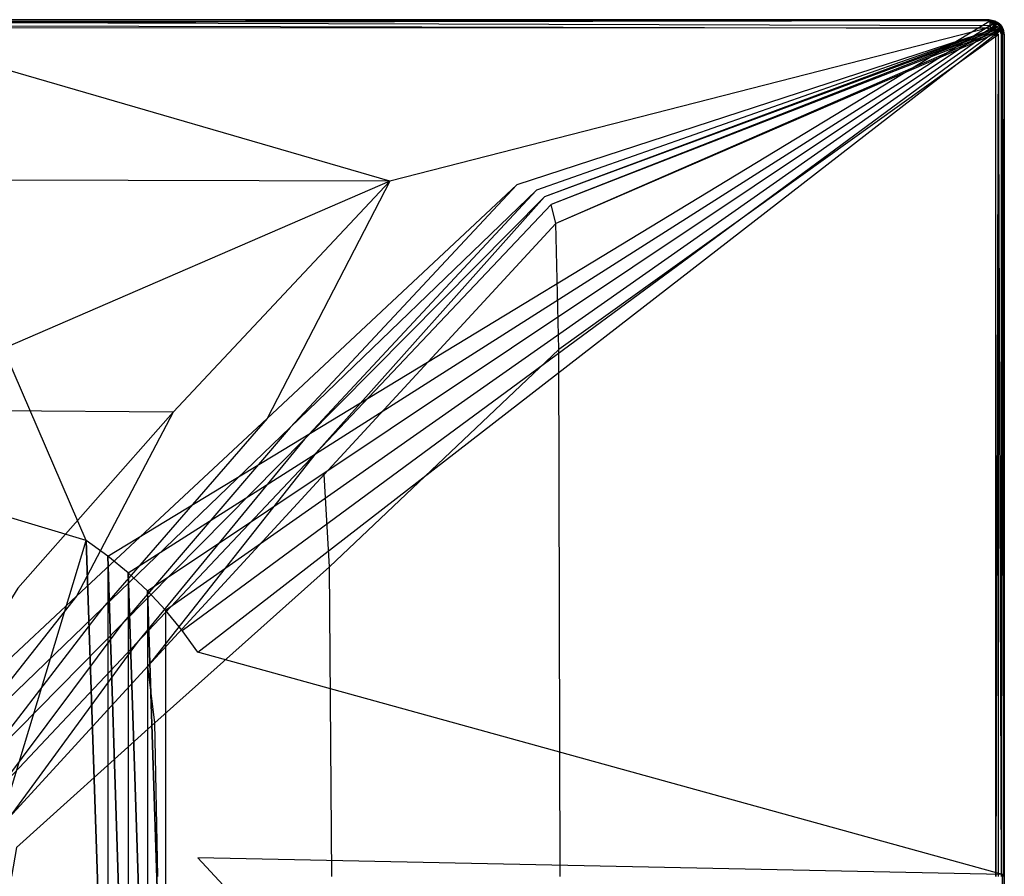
# Model space of a CAD drawing. Extents: x 0 to 1.2, y -0.9 to 0.
# Tile 18 of 18: x 0.68 to 1.2, y -0.45 to 0. Entities that reach past the tile are written whole.
import ezdxf

# ---------------------------------------------------------------- set-up
doc = ezdxf.new("R2010")
doc.units = 0
doc.layers.add('L1_WANNE_0_N_6230N4____REPLACEM', color=7, linetype='CONTINUOUS')

msp = doc.modelspace()

# ---------------------------------------------------------------- linework, layer by layer
at = {"layer": 'L1_WANNE_0_N_6230N4____REPLACEM', "color": 8}
for points, invisible_edges in [([(0.600002, 0, 0.033528), (1.192017, 0, 0.000897), (0.600002, 0, 0.000897), (0.600002, 0, 0.033528)], 13), ([(1.192017, 0, 0.000897), (0.600002, 0, 0.033528), (1.192017, 0, 0.033422), (1.192017, 0, 0.000897)], 14), ([(0.600002, 0, 0.000897), (1.192017, 0), (0.600002, 0), (0.600002, 0, 0.000897)], 13), ([(1.192017, 0), (0.600002, 0, 0.000897), (1.192017, 0, 0.000897), (1.192017, 0)], 14), ([(1.192317, -0.0005, 0.037135), (1.192017, 0, 0.035013), (0.600002, 0, 0.035119), (1.192317, -0.0005, 0.037135)], 14), ([(1.192317, -0.0005, 0.037135), (0.600002, 0, 0.035119), (0.600002, -0.0005, 0.037135), (1.192317, -0.0005, 0.037135)], 14), ([(0.600002, 0, 0.033528), (1.192017, 0, 0.035013), (1.192017, 0, 0.033422), (0.600002, 0, 0.033528)], 13), ([(1.192017, 0, 0.035013), (0.600002, 0, 0.033528), (0.600002, 0, 0.035119), (1.192017, 0, 0.035013)], 14), ([(1.192017, 0), (0.600002, -0.000901), (0.600002, 0), (1.192017, 0)], 13), ([(0.600002, -0.000901), (1.192017, 0), (1.19192, -0.000901), (0.600002, -0.000901)], 14), ([(1.192017, 0), (1.194895, -0.001553), (1.19192, -0.000901), (1.192017, 0)], 13), ([(1.192017, 0, 0.000897), (1.195211, -0.0007, 0.033422), (1.195211, -0.0007, 0.000897), (1.192017, 0, 0.000897)], 13), ([(1.195211, -0.0007, 0.033422), (1.192017, 0, 0.000897), (1.192017, 0, 0.033422), (1.195211, -0.0007, 0.033422)], 14), ([(1.195111, -0.0012, 0.037347), (1.195211, -0.0007, 0.035013), (1.192017, 0, 0.035013), (1.195111, -0.0012, 0.037347)], 14), ([(1.195111, -0.0012, 0.037347), (1.192017, 0, 0.035013), (1.192317, -0.0005, 0.037135), (1.195111, -0.0012, 0.037347)], 14), ([(1.192017, 0), (1.195211, -0.0007, 0.000897), (1.195211, -0.0007), (1.192017, 0)], 13), ([(1.195211, -0.0007, 0.000897), (1.192017, 0), (1.192017, 0, 0.000897), (1.195211, -0.0007, 0.000897)], 14), ([(1.192017, 0, 0.033422), (1.195211, -0.0007, 0.035013), (1.195211, -0.0007, 0.033422), (1.192017, 0, 0.033422)], 13), ([(1.195211, -0.0007, 0.035013), (1.192017, 0, 0.033422), (1.192017, 0, 0.035013), (1.195211, -0.0007, 0.035013)], 14), ([(1.194895, -0.001553), (1.192017, 0), (1.195211, -0.0007), (1.194895, -0.001553)], 14), ([(0.600002, -0.000901), (0.717841, -0.273679), (0.6, -0.237934), (0.600002, -0.000901)], 13), ([(0.877248, -0.084897, 0.036383), (0.600002, -0.004329, 0.039861), (0.6, -0.084066, 0.036381), (0.877248, -0.084897, 0.036383)], 14), ([(0.600002, -0.0015, 0.038727), (1.192317, -0.0005, 0.037135), (0.600002, -0.0005, 0.037135), (0.600002, -0.0015, 0.038727)], 14), ([(1.192516, -0.0016, 0.038833), (1.192317, -0.0005, 0.037135), (0.600002, -0.0015, 0.038727), (1.192516, -0.0016, 0.038833)], 14), ([(0.717841, -0.273679), (0.600002, -0.000901), (1.19192, -0.000901), (0.717841, -0.273679)], 14), ([(1.192616, -0.0033, 0.039894), (0.600002, -0.0015, 0.038727), (0.600002, -0.0031, 0.039894), (1.192616, -0.0033, 0.039894)], 14), ([(1.192616, -0.0033, 0.039894), (1.192516, -0.0016, 0.038833), (0.600002, -0.0015, 0.038727), (1.192616, -0.0033, 0.039894)], 14), ([(1.191207, -0.004538, 0.039861), (0.600002, -0.0031, 0.039894), (0.600002, -0.004329, 0.039861), (1.191207, -0.004538, 0.039861)], 13), ([(0.600002, -0.0031, 0.039894), (1.191207, -0.004538, 0.039861), (1.192616, -0.0033, 0.039894), (0.600002, -0.0031, 0.039894)], 14), ([(1.191207, -0.004538, 0.039861), (0.600002, -0.004329, 0.039861), (0.877248, -0.084897, 0.036383), (1.191207, -0.004538, 0.039861)], 14), ([(1.19192, -0.000901), (0.729122, -0.281764), (0.717841, -0.273679), (1.19192, -0.000901)], 13), ([(0.729122, -0.281764), (1.19192, -0.000901), (1.194895, -0.001553), (0.729122, -0.281764)], 14), ([(1.194895, -0.001553), (0.739851, -0.290568), (0.729122, -0.281764), (1.194895, -0.001553)], 13), ([(0.739851, -0.290568), (1.194895, -0.001553), (1.196001, -0.00215), (0.739851, -0.290568)], 14), ([(1.196001, -0.00215), (0.74998, -0.300056), (0.739851, -0.290568), (1.196001, -0.00215)], 13), ([(0.74998, -0.300056), (1.196001, -0.00215), (1.197066, -0.003039), (0.74998, -0.300056)], 14), ([(1.197066, -0.003039), (0.759468, -0.310186), (0.74998, -0.300056), (1.197066, -0.003039)], 13), ([(0.759468, -0.310186), (1.197066, -0.003039), (1.197954, -0.004106), (0.759468, -0.310186)], 14), ([(1.197954, -0.004106), (0.768272, -0.320914), (0.759468, -0.310186), (1.197954, -0.004106)], 13), ([(0.768272, -0.320914), (1.197954, -0.004106), (1.198545, -0.005206), (0.768272, -0.320914)], 14), ([(1.191207, -0.004538, 0.039861), (0.877248, -0.084897, 0.036383), (0.943894, -0.086819, 0.036419), (1.191207, -0.004538, 0.039861)], 14), ([(1.192552, -0.005151, 0.039966), (1.191207, -0.004538, 0.039861), (0.943894, -0.086819, 0.036419), (1.192552, -0.005151, 0.039966)], 14), ([(1.193293, -0.005572, 0.039966), (1.192552, -0.005151, 0.039966), (0.943894, -0.086819, 0.036419), (1.193293, -0.005572, 0.039966)], 14), ([(1.192552, -0.005151, 0.039966), (1.192616, -0.0033, 0.039894), (1.191207, -0.004538, 0.039861), (1.192552, -0.005151, 0.039966)], 13), ([(1.192516, -0.0016, 0.038833), (1.195111, -0.0012, 0.037347), (1.192317, -0.0005, 0.037135), (1.192516, -0.0016, 0.038833)], 14), ([(1.194612, -0.0024, 0.039045), (1.195111, -0.0012, 0.037347), (1.192516, -0.0016, 0.038833), (1.194612, -0.0024, 0.039045)], 14), ([(1.194612, -0.0024, 0.039045), (1.192516, -0.0016, 0.038833), (1.192616, -0.0033, 0.039894), (1.194612, -0.0024, 0.039045)], 14), ([(1.192616, -0.0033, 0.039894), (1.192552, -0.005151, 0.039966), (1.193914, -0.0039, 0.04), (1.192616, -0.0033, 0.039894)], 14), ([(1.193293, -0.005572, 0.039966), (1.193914, -0.0039, 0.04), (1.192552, -0.005151, 0.039966), (1.193293, -0.005572, 0.039966)], 13), ([(1.194612, -0.0024, 0.039045), (1.192616, -0.0033, 0.039894), (1.193914, -0.0039, 0.04), (1.194612, -0.0024, 0.039045)], 14), ([(1.193914, -0.0039, 0.04), (1.193293, -0.005572, 0.039966), (1.194612, -0.0043, 0.04), (1.193914, -0.0039, 0.04)], 14), ([(1.193925, -0.006101, 0.039966), (1.194612, -0.0043, 0.04), (1.193293, -0.005572, 0.039966), (1.193925, -0.006101, 0.039966)], 13), ([(1.194612, -0.0024, 0.039045), (1.193914, -0.0039, 0.04), (1.194612, -0.0043, 0.04), (1.194612, -0.0024, 0.039045)], 14), ([(1.194612, -0.0043, 0.04), (1.193925, -0.006101, 0.039966), (1.195211, -0.0048, 0.04), (1.194612, -0.0043, 0.04)], 14), ([(1.194551, -0.006733, 0.039966), (1.195211, -0.0048, 0.04), (1.193925, -0.006101, 0.039966), (1.194551, -0.006733, 0.039966)], 13), ([(1.195211, -0.0048, 0.04), (1.194551, -0.006733, 0.039966), (1.19581, -0.005401, 0.04), (1.195211, -0.0048, 0.04)], 14), ([(1.194612, -0.0024, 0.039045), (1.196209, -0.0019, 0.037454), (1.195111, -0.0012, 0.037347), (1.194612, -0.0024, 0.039045)], 13), ([(1.196209, -0.0019, 0.037454), (1.194612, -0.0024, 0.039045), (1.195511, -0.003, 0.039151), (1.196209, -0.0019, 0.037454)], 14), ([(1.195511, -0.003, 0.039151), (1.194612, -0.0024, 0.039045), (1.194612, -0.0043, 0.04), (1.195511, -0.003, 0.039151)], 14), ([(1.195211, -0.0048, 0.04), (1.195511, -0.003, 0.039151), (1.194612, -0.0043, 0.04), (1.195211, -0.0048, 0.04)], 13), ([(1.195211, -0.0007), (1.196001, -0.00215), (1.194895, -0.001553), (1.195211, -0.0007)], 13), ([(1.196209, -0.0019, 0.037454), (1.195211, -0.0007, 0.035013), (1.195111, -0.0012, 0.037347), (1.196209, -0.0019, 0.037454)], 14), ([(1.195211, -0.0007, 0.033422), (1.196509, -0.0014, 0.035013), (1.196509, -0.0014, 0.033422), (1.195211, -0.0007, 0.033422)], 13), ([(1.196509, -0.0014, 0.035013), (1.195211, -0.0007, 0.033422), (1.195211, -0.0007, 0.035013), (1.196509, -0.0014, 0.035013)], 14), ([(1.196209, -0.0019, 0.037454), (1.196509, -0.0014, 0.035013), (1.195211, -0.0007, 0.035013), (1.196209, -0.0019, 0.037454)], 14), ([(1.195211, -0.0007, 0.000897), (1.196509, -0.0014, 0.033422), (1.196509, -0.0014, 0.000897), (1.195211, -0.0007, 0.000897)], 13), ([(1.196509, -0.0014, 0.033422), (1.195211, -0.0007, 0.000897), (1.195211, -0.0007, 0.033422), (1.196509, -0.0014, 0.033422)], 14), ([(1.195211, -0.0007), (1.196509, -0.0014, 0.000897), (1.196509, -0.0014), (1.195211, -0.0007)], 13), ([(1.196509, -0.0014, 0.000897), (1.195211, -0.0007), (1.195211, -0.0007, 0.000897), (1.196509, -0.0014, 0.000897)], 14), ([(1.196001, -0.00215), (1.195211, -0.0007), (1.196509, -0.0014), (1.196001, -0.00215)], 14), ([(1.195511, -0.003, 0.039151), (1.195211, -0.0048, 0.04), (1.196409, -0.0037, 0.039151), (1.195511, -0.003, 0.039151)], 14), ([(1.196409, -0.0037, 0.039151), (1.195211, -0.0048, 0.04), (1.19581, -0.005401, 0.04), (1.196409, -0.0037, 0.039151)], 14), ([(1.195511, -0.003, 0.039151), (1.196409, -0.0037, 0.039151), (1.196209, -0.0019, 0.037454), (1.195511, -0.003, 0.039151)], 14), ([(1.197107, -0.0045, 0.039045), (1.196409, -0.0037, 0.039151), (1.19581, -0.005401, 0.04), (1.197107, -0.0045, 0.039045)], 14), ([(1.197107, -0.0045, 0.039045), (1.19581, -0.005401, 0.04), (1.196209, -0.006101, 0.04), (1.197107, -0.0045, 0.039045)], 14), ([(1.196509, -0.0014), (1.197066, -0.003039), (1.196001, -0.00215), (1.196509, -0.0014)], 13), ([(1.197307, -0.0028, 0.03756), (1.196509, -0.0014, 0.035013), (1.196209, -0.0019, 0.037454), (1.197307, -0.0028, 0.03756)], 14), ([(1.196409, -0.0037, 0.039151), (1.197307, -0.0028, 0.03756), (1.196209, -0.0019, 0.037454), (1.196409, -0.0037, 0.039151)], 14), ([(1.197706, -0.005401, 0.039045), (1.197107, -0.0045, 0.039045), (1.196209, -0.006101, 0.04), (1.197706, -0.005401, 0.039045)], 14), ([(1.197307, -0.0028, 0.03756), (1.196409, -0.0037, 0.039151), (1.197107, -0.0045, 0.039045), (1.197307, -0.0028, 0.03756)], 14), ([(1.197307, -0.0028, 0.03756), (1.197706, -0.0024, 0.035013), (1.196509, -0.0014, 0.035013), (1.197307, -0.0028, 0.03756)], 14), ([(1.196509, -0.0014, 0.000897), (1.197706, -0.0024, 0.033422), (1.197706, -0.0024, 0.000897), (1.196509, -0.0014, 0.000897)], 13), ([(1.197706, -0.0024, 0.033422), (1.196509, -0.0014, 0.000897), (1.196509, -0.0014, 0.033422), (1.197706, -0.0024, 0.033422)], 14), ([(1.196509, -0.0014), (1.197706, -0.0024, 0.000897), (1.197706, -0.0024), (1.196509, -0.0014)], 13), ([(1.197706, -0.0024, 0.000897), (1.196509, -0.0014), (1.196509, -0.0014, 0.000897), (1.197706, -0.0024, 0.000897)], 14), ([(1.196509, -0.0014, 0.033422), (1.197706, -0.0024, 0.035013), (1.197706, -0.0024, 0.033422), (1.196509, -0.0014, 0.033422)], 13), ([(1.197706, -0.0024, 0.035013), (1.196509, -0.0014, 0.033422), (1.196509, -0.0014, 0.035013), (1.197706, -0.0024, 0.035013)], 14), ([(1.197066, -0.003039), (1.196509, -0.0014), (1.197706, -0.0024), (1.197066, -0.003039)], 14), ([(1.197706, -0.0024), (1.197954, -0.004106), (1.197066, -0.003039), (1.197706, -0.0024)], 13), ([(1.198205, -0.0038, 0.037454), (1.197307, -0.0028, 0.03756), (1.197107, -0.0045, 0.039045), (1.198205, -0.0038, 0.037454)], 14), ([(1.198205, -0.0038, 0.037454), (1.197107, -0.0045, 0.039045), (1.198904, -0.005001, 0.037347), (1.198205, -0.0038, 0.037454)], 14), ([(1.197107, -0.0045, 0.039045), (1.197706, -0.005401, 0.039045), (1.198904, -0.005001, 0.037347), (1.197107, -0.0045, 0.039045)], 14), ([(1.197706, -0.0024, 0.035013), (1.197307, -0.0028, 0.03756), (1.198704, -0.0035, 0.035013), (1.197706, -0.0024, 0.035013)], 14), ([(1.197307, -0.0028, 0.03756), (1.198205, -0.0038, 0.037454), (1.198704, -0.0035, 0.035013), (1.197307, -0.0028, 0.03756)], 14), ([(1.198704, -0.0035, 0.033422), (1.197706, -0.0024, 0.035013), (1.198704, -0.0035, 0.035013), (1.198704, -0.0035, 0.033422)], 13), ([(1.197706, -0.0024, 0.035013), (1.198704, -0.0035, 0.033422), (1.197706, -0.0024, 0.033422), (1.197706, -0.0024, 0.035013)], 14), ([(1.197706, -0.0024, 0.000897), (1.198704, -0.0035, 0.033422), (1.198704, -0.0036, 0.000897), (1.197706, -0.0024, 0.000897)], 14), ([(1.197706, -0.0024, 0.000897), (1.197706, -0.0024, 0.033422), (1.198704, -0.0035, 0.033422), (1.197706, -0.0024, 0.000897)], 14), ([(1.198704, -0.0036), (1.197706, -0.0024, 0.000897), (1.198704, -0.0036, 0.000897), (1.198704, -0.0036)], 13), ([(1.197706, -0.0024, 0.000897), (1.198704, -0.0036), (1.197706, -0.0024), (1.197706, -0.0024, 0.000897)], 14), ([(1.197954, -0.004106), (1.197706, -0.0024), (1.198704, -0.0036), (1.197954, -0.004106)], 14), ([(1.198904, -0.005001, 0.037347), (1.197706, -0.005401, 0.039045), (1.198405, -0.007501, 0.038833), (1.198904, -0.005001, 0.037347)], 14), ([(1.198704, -0.0036), (1.198545, -0.005206), (1.197954, -0.004106), (1.198704, -0.0036)], 13), ([(1.198704, -0.0035, 0.035013), (1.198205, -0.0038, 0.037454), (1.199403, -0.004901, 0.035013), (1.198704, -0.0035, 0.035013)], 14), ([(1.198205, -0.0038, 0.037454), (1.198904, -0.005001, 0.037347), (1.199403, -0.004901, 0.035013), (1.198205, -0.0038, 0.037454)], 14), ([(1.198904, -0.005001, 0.037347), (1.198405, -0.007501, 0.038833), (1.199602, -0.007701, 0.037135), (1.198904, -0.005001, 0.037347)], 14), ([(1.198545, -0.005206), (1.198704, -0.0036), (1.199403, -0.004901), (1.198545, -0.005206)], 14), ([(1.199403, -0.004901), (1.199101, -0.008087), (1.198545, -0.005206), (1.199403, -0.004901)], 13), ([(1.198704, -0.0035, 0.033422), (1.199403, -0.004901, 0.033422), (1.199403, -0.004901, 0.000897), (1.198704, -0.0035, 0.033422)], 14), ([(1.198704, -0.0035, 0.033422), (1.199403, -0.004901, 0.000897), (1.198704, -0.0036, 0.000897), (1.198704, -0.0035, 0.033422)], 14), ([(1.199403, -0.004901, 0.033422), (1.198704, -0.0035, 0.035013), (1.199403, -0.004901, 0.035013), (1.199403, -0.004901, 0.033422)], 13), ([(1.198704, -0.0035, 0.035013), (1.199403, -0.004901, 0.033422), (1.198704, -0.0035, 0.033422), (1.198704, -0.0035, 0.035013)], 14), ([(1.199403, -0.004901), (1.198704, -0.0036, 0.000897), (1.199403, -0.004901, 0.000897), (1.199403, -0.004901)], 13), ([(1.198704, -0.0036, 0.000897), (1.199403, -0.004901), (1.198704, -0.0036), (1.198704, -0.0036, 0.000897)], 14), ([(1.199403, -0.004901, 0.035013), (1.198904, -0.005001, 0.037347), (1.199602, -0.007701, 0.037135), (1.199403, -0.004901, 0.035013)], 14), ([(1.199101, -0.008087), (1.199403, -0.004901), (1.200002, -0.008001), (1.199101, -0.008087)], 14), ([(1.199403, -0.004901, 0.035013), (1.199602, -0.007701, 0.037135), (1.200002, -0.008001, 0.035013), (1.199403, -0.004901, 0.035013)], 14), ([(1.200002, -0.008001, 0.000897), (1.199403, -0.004901, 0.033422), (1.200002, -0.008001, 0.033422), (1.200002, -0.008001, 0.000897)], 13), ([(1.199403, -0.004901, 0.033422), (1.200002, -0.008001, 0.000897), (1.199403, -0.004901, 0.000897), (1.199403, -0.004901, 0.033422)], 14), ([(1.200002, -0.008001), (1.199403, -0.004901, 0.000897), (1.200002, -0.008001, 0.000897), (1.200002, -0.008001)], 13), ([(1.199403, -0.004901, 0.000897), (1.200002, -0.008001), (1.199403, -0.004901), (1.199403, -0.004901, 0.000897)], 14), ([(1.200002, -0.008001, 0.033422), (1.199403, -0.004901, 0.035013), (1.200002, -0.008001, 0.035013), (1.200002, -0.008001, 0.033422)], 13), ([(1.199403, -0.004901, 0.035013), (1.200002, -0.008001, 0.033422), (1.199403, -0.004901, 0.033422), (1.199403, -0.004901, 0.035013)], 14), ([(1.198545, -0.005206), (0.776356, -0.332196), (0.768272, -0.320914), (1.198545, -0.005206)], 13), ([(0.776356, -0.332196), (1.198545, -0.005206), (1.199101, -0.008087), (0.776356, -0.332196)], 14), ([(1.199099, -0.44904), (0.776356, -0.332196), (1.199101, -0.008087), (1.199099, -0.44904)], 14), ([(1.193293, -0.005572, 0.039966), (0.943894, -0.086819, 0.036419), (0.954308, -0.089491, 0.036395), (1.193293, -0.005572, 0.039966)], 14), ([(0.958545, -0.09298, 0.036397), (1.193293, -0.005572, 0.039966), (0.954308, -0.089491, 0.036395), (0.958545, -0.09298, 0.036397)], 13), ([(1.193293, -0.005572, 0.039966), (0.958545, -0.09298, 0.036397), (1.193925, -0.006101, 0.039966), (1.193293, -0.005572, 0.039966)], 14), ([(0.961974, -0.09701, 0.036395), (1.193925, -0.006101, 0.039966), (0.958545, -0.09298, 0.036397), (0.961974, -0.09701, 0.036395)], 13), ([(1.193925, -0.006101, 0.039966), (0.961974, -0.09701, 0.036395), (1.194551, -0.006733, 0.039966), (1.193925, -0.006101, 0.039966)], 14), ([(0.964439, -0.107031, 0.036382), (1.194551, -0.006733, 0.039966), (0.961974, -0.09701, 0.036395), (0.964439, -0.107031, 0.036382)], 13), ([(1.194551, -0.006733, 0.039966), (0.964439, -0.107031, 0.036382), (1.19497, -0.007471, 0.039966), (1.194551, -0.006733, 0.039966)], 14), ([(1.19497, -0.007471, 0.039966), (0.964439, -0.107031, 0.036382), (0.966074, -0.173275, 0.036318), (1.19497, -0.007471, 0.039966)], 14), ([(1.195578, -0.008914, 0.03986), (1.19497, -0.007471, 0.039966), (0.966074, -0.173275, 0.036318), (1.195578, -0.008914, 0.03986)], 14), ([(1.195578, -0.008914, 0.03986), (0.966074, -0.173275, 0.036318), (0.966725, -0.450031, 0.036317), (1.195578, -0.008914, 0.03986)], 14), ([(1.195585, -0.45005, 0.03986), (1.195578, -0.008914, 0.03986), (0.966725, -0.450031, 0.036317), (1.195585, -0.45005, 0.03986)], 14), ([(1.19497, -0.007471, 0.039966), (1.19581, -0.005401, 0.04), (1.194551, -0.006733, 0.039966), (1.19497, -0.007471, 0.039966)], 13), ([(1.19581, -0.005401, 0.04), (1.19497, -0.007471, 0.039966), (1.196209, -0.006101, 0.04), (1.19581, -0.005401, 0.04)], 14), ([(1.195578, -0.008914, 0.03986), (1.196209, -0.006101, 0.04), (1.19497, -0.007471, 0.039966), (1.195578, -0.008914, 0.03986)], 13), ([(1.196209, -0.006101, 0.04), (1.195578, -0.008914, 0.03986), (1.196808, -0.007501, 0.039894), (1.196209, -0.006101, 0.04)], 14), ([(1.195585, -0.45005, 0.03986), (1.196808, -0.007501, 0.039894), (1.195578, -0.008914, 0.03986), (1.195585, -0.45005, 0.03986)], 13), ([(1.196808, -0.007501, 0.039894), (1.195585, -0.45005, 0.03986), (1.196806, -0.45005, 0.039894), (1.196808, -0.007501, 0.039894)], 14), ([(1.197706, -0.005401, 0.039045), (1.196209, -0.006101, 0.04), (1.196808, -0.007501, 0.039894), (1.197706, -0.005401, 0.039045)], 14), ([(1.198403, -0.45005, 0.038833), (1.196808, -0.007501, 0.039894), (1.196806, -0.45005, 0.039894), (1.198403, -0.45005, 0.038833)], 13), ([(1.198405, -0.007501, 0.038833), (1.197706, -0.005401, 0.039045), (1.196808, -0.007501, 0.039894), (1.198405, -0.007501, 0.038833)], 14), ([(1.196808, -0.007501, 0.039894), (1.198403, -0.45005, 0.038833), (1.198405, -0.007501, 0.038833), (1.196808, -0.007501, 0.039894)], 14), ([(1.199601, -0.45005, 0.037135), (1.198405, -0.007501, 0.038833), (1.198403, -0.45005, 0.038833), (1.199601, -0.45005, 0.037135)], 13), ([(1.198405, -0.007501, 0.038833), (1.199601, -0.45005, 0.037135), (1.199602, -0.007701, 0.037135), (1.198405, -0.007501, 0.038833)], 14), ([(1.199101, -0.008087), (1.2, -0.448667), (1.199099, -0.44904), (1.199101, -0.008087)], 13), ([(1.2, -0.448667), (1.199101, -0.008087), (1.200002, -0.008001), (1.2, -0.448667)], 14), ([(1.199601, -0.45005, 0.037135), (1.200002, -0.008001, 0.035013), (1.199602, -0.007701, 0.037135), (1.199601, -0.45005, 0.037135)], 14), ([(1.200002, -0.008001, 0.035013), (1.199601, -0.45005, 0.037135), (1.2, -0.45005, 0.035013), (1.200002, -0.008001, 0.035013)], 13), ([(1.2, -0.449987, 0.033422), (1.200002, -0.008001, 0.035013), (1.2, -0.45005, 0.035013), (1.2, -0.449987, 0.033422)], 13), ([(1.200002, -0.008001, 0.035013), (1.2, -0.449987, 0.033422), (1.200002, -0.008001, 0.033422), (1.200002, -0.008001, 0.035013)], 14), ([(1.2, -0.448702, 0.000897), (1.200002, -0.008001, 0.033422), (1.2, -0.449987, 0.033422), (1.2, -0.448702, 0.000897)], 13), ([(1.200002, -0.008001, 0.033422), (1.2, -0.448702, 0.000897), (1.200002, -0.008001, 0.000897), (1.200002, -0.008001, 0.033422)], 14), ([(1.2, -0.448667), (1.200002, -0.008001, 0.000897), (1.2, -0.448702, 0.000897), (1.2, -0.448667)], 13), ([(1.200002, -0.008001, 0.000897), (1.2, -0.448667), (1.200002, -0.008001), (1.200002, -0.008001, 0.000897)], 14), ([(0.877248, -0.084897, 0.036383), (0.6, -0.084066, 0.036381), (0.6, -0.204812, 0.033142), (0.877248, -0.084897, 0.036383)], 14), ([(0.877248, -0.084897, 0.036383), (0.6, -0.204812, 0.033142), (0.763539, -0.206231, 0.033146), (0.877248, -0.084897, 0.036383)], 14), ([(0.812824, -0.209471, 0.033129), (0.877248, -0.084897, 0.036383), (0.763539, -0.206231, 0.033146), (0.812824, -0.209471, 0.033129)], 13), ([(0.877248, -0.084897, 0.036383), (0.812824, -0.209471, 0.033129), (0.943894, -0.086819, 0.036419), (0.877248, -0.084897, 0.036383)], 14), ([(0.824898, -0.214196, 0.033069), (0.943894, -0.086819, 0.036419), (0.812824, -0.209471, 0.033129), (0.824898, -0.214196, 0.033069)], 13), ([(0.943894, -0.086819, 0.036419), (0.824898, -0.214196, 0.033069), (0.954308, -0.089491, 0.036395), (0.943894, -0.086819, 0.036419)], 14), ([(0.832469, -0.220437, 0.033074), (0.954308, -0.089491, 0.036395), (0.824898, -0.214196, 0.033069), (0.832469, -0.220437, 0.033074)], 13), ([(0.954308, -0.089491, 0.036395), (0.832469, -0.220437, 0.033074), (0.958545, -0.09298, 0.036397), (0.954308, -0.089491, 0.036395)], 14), ([(0.838535, -0.227622, 0.03307), (0.958545, -0.09298, 0.036397), (0.832469, -0.220437, 0.033074), (0.838535, -0.227622, 0.03307)], 13), ([(0.958545, -0.09298, 0.036397), (0.838535, -0.227622, 0.03307), (0.961974, -0.09701, 0.036395), (0.958545, -0.09298, 0.036397)], 14), ([(0.961974, -0.09701, 0.036395), (0.838535, -0.227622, 0.03307), (0.842853, -0.238927, 0.03306), (0.961974, -0.09701, 0.036395)], 14), ([(0.964439, -0.107031, 0.036382), (0.961974, -0.09701, 0.036395), (0.842853, -0.238927, 0.03306), (0.964439, -0.107031, 0.036382)], 14), ([(0.964439, -0.107031, 0.036382), (0.842853, -0.238927, 0.03306), (0.845567, -0.287389, 0.033021), (0.964439, -0.107031, 0.036382)], 14), ([(0.966074, -0.173275, 0.036318), (0.964439, -0.107031, 0.036382), (0.845567, -0.287389, 0.033021), (0.966074, -0.173275, 0.036318)], 14), ([(0.966074, -0.173275, 0.036318), (0.845567, -0.287389, 0.033021), (0.846733, -0.45003, 0.033018), (0.966074, -0.173275, 0.036318)], 14), ([(0.966725, -0.450031, 0.036317), (0.966074, -0.173275, 0.036318), (0.846733, -0.45003, 0.033018), (0.966725, -0.450031, 0.036317)], 14), ([(0.763539, -0.206231, 0.033146), (0.6, -0.204812, 0.033142), (0.681803, -0.298661, 0.030682), (0.763539, -0.206231, 0.033146)], 14), ([(0.712778, -0.302904, 0.030623), (0.763539, -0.206231, 0.033146), (0.681803, -0.298661, 0.030682), (0.712778, -0.302904, 0.030623)], 13), ([(0.763539, -0.206231, 0.033146), (0.712778, -0.302904, 0.030623), (0.812824, -0.209471, 0.033129), (0.763539, -0.206231, 0.033146)], 14), ([(0.726325, -0.309179, 0.030536), (0.812824, -0.209471, 0.033129), (0.712778, -0.302904, 0.030623), (0.726325, -0.309179, 0.030536)], 13), ([(0.812824, -0.209471, 0.033129), (0.726325, -0.309179, 0.030536), (0.824898, -0.214196, 0.033069), (0.812824, -0.209471, 0.033129)], 14), ([(0.736424, -0.317558, 0.030542), (0.824898, -0.214196, 0.033069), (0.726325, -0.309179, 0.030536), (0.736424, -0.317558, 0.030542)], 13), ([(0.824898, -0.214196, 0.033069), (0.736424, -0.317558, 0.030542), (0.832469, -0.220437, 0.033074), (0.824898, -0.214196, 0.033069)], 14), ([(0.744518, -0.327123, 0.030537), (0.832469, -0.220437, 0.033074), (0.736424, -0.317558, 0.030542), (0.744518, -0.327123, 0.030537)], 13), ([(0.832469, -0.220437, 0.033074), (0.744518, -0.327123, 0.030537), (0.838535, -0.227622, 0.03307), (0.832469, -0.220437, 0.033074)], 14), ([(0.75024, -0.339601, 0.030531), (0.838535, -0.227622, 0.03307), (0.744518, -0.327123, 0.030537), (0.75024, -0.339601, 0.030531)], 13), ([(0.838535, -0.227622, 0.03307), (0.75024, -0.339601, 0.030531), (0.842853, -0.238927, 0.03306), (0.838535, -0.227622, 0.03307)], 14), ([(0.717841, -0.273679), (0.6, -0.662109), (0.6, -0.237934), (0.717841, -0.273679)], 13), ([(0.842853, -0.238927, 0.03306), (0.75024, -0.339601, 0.030531), (0.753757, -0.369437, 0.030511), (0.842853, -0.238927, 0.03306)], 14), ([(0.845567, -0.287389, 0.033021), (0.842853, -0.238927, 0.03306), (0.753757, -0.369437, 0.030511), (0.845567, -0.287389, 0.033021)], 14), ([(0.6, -0.662109), (0.717841, -0.273679), (0.717833, -0.626368), (0.6, -0.662109)], 10), ([(0.717833, -0.626368), (0.717841, -0.273679), (0.729115, -0.618285), (0.717833, -0.626368)], 13), ([(0.729115, -0.618285), (0.717841, -0.273679), (0.729122, -0.281764), (0.729115, -0.618285)], 10), ([(0.729115, -0.618285), (0.729122, -0.281764), (0.739844, -0.60948), (0.729115, -0.618285)], 13), ([(0.739844, -0.60948), (0.729122, -0.281764), (0.739851, -0.290568), (0.739844, -0.60948)], 10), ([(0.845567, -0.287389, 0.033021), (0.753757, -0.369437, 0.030511), (0.75538, -0.450031, 0.030506), (0.845567, -0.287389, 0.033021)], 14), ([(0.846733, -0.45003, 0.033018), (0.845567, -0.287389, 0.033021), (0.75538, -0.450031, 0.030506), (0.846733, -0.45003, 0.033018)], 14), ([(0.739844, -0.60948), (0.739851, -0.290568), (0.749973, -0.599993), (0.739844, -0.60948)], 13), ([(0.749973, -0.599993), (0.739851, -0.290568), (0.74998, -0.300056), (0.749973, -0.599993)], 10), ([(0.681803, -0.298661, 0.030682), (0.633822, -0.376543, 0.028647), (0.712778, -0.302904, 0.030623), (0.681803, -0.298661, 0.030682)], 14), ([(0.648693, -0.383943, 0.028541), (0.712778, -0.302904, 0.030623), (0.633822, -0.376543, 0.028647), (0.648693, -0.383943, 0.028541)], 13), ([(0.712778, -0.302904, 0.030623), (0.648693, -0.383943, 0.028541), (0.726325, -0.309179, 0.030536), (0.712778, -0.302904, 0.030623)], 14), ([(0.749973, -0.599993), (0.74998, -0.300056), (0.759461, -0.589864), (0.749973, -0.599993)], 13), ([(0.759461, -0.589864), (0.74998, -0.300056), (0.759468, -0.310186), (0.759461, -0.589864)], 10), ([(0.660669, -0.394444, 0.028541), (0.726325, -0.309179, 0.030536), (0.648693, -0.383943, 0.028541), (0.660669, -0.394444, 0.028541)], 13), ([(0.726325, -0.309179, 0.030536), (0.660669, -0.394444, 0.028541), (0.736424, -0.317558, 0.030542), (0.726325, -0.309179, 0.030536)], 14), ([(0.759461, -0.589864), (0.759468, -0.310186), (0.768266, -0.579136), (0.759461, -0.589864)], 15), ([(0.768266, -0.579136), (0.759468, -0.310186), (0.768272, -0.320914), (0.768266, -0.579136)], 15), ([(0.670549, -0.405646, 0.028541), (0.736424, -0.317558, 0.030542), (0.660669, -0.394444, 0.028541), (0.670549, -0.405646, 0.028541)], 13), ([(0.736424, -0.317558, 0.030542), (0.670549, -0.405646, 0.028541), (0.744518, -0.327123, 0.030537), (0.736424, -0.317558, 0.030542)], 14), ([(0.768266, -0.579136), (0.768272, -0.320914), (0.776351, -0.567855), (0.768266, -0.579136)], 15), ([(0.776351, -0.567855), (0.768272, -0.320914), (0.776353, -0.440375), (0.776351, -0.567855)], 15), ([(0.776353, -0.440375), (0.768272, -0.320914), (0.776356, -0.332196), (0.776353, -0.440375)], 15), ([(0.677336, -0.419047, 0.028541), (0.744518, -0.327123, 0.030537), (0.670549, -0.405646, 0.028541), (0.677336, -0.419047, 0.028541)], 13), ([(0.744518, -0.327123, 0.030537), (0.677336, -0.419047, 0.028541), (0.75024, -0.339601, 0.030531), (0.744518, -0.327123, 0.030537)], 14), ([(0.776356, -0.332196), (1.199099, -0.44904), (0.776353, -0.440375), (0.776356, -0.332196)], 13), ([(0.75024, -0.339601, 0.030531), (0.677336, -0.419047, 0.028541), (0.681228, -0.434948, 0.028541), (0.75024, -0.339601, 0.030531)], 14), ([(0.753757, -0.369437, 0.030511), (0.75024, -0.339601, 0.030531), (0.681228, -0.434948, 0.028541), (0.753757, -0.369437, 0.030511)], 14), ([(0.753757, -0.369437, 0.030511), (0.681228, -0.434948, 0.028541), (0.683923, -0.45005, 0.028541), (0.753757, -0.369437, 0.030511)], 14), ([(0.75538, -0.450031, 0.030506), (0.753757, -0.369437, 0.030511), (0.683923, -0.45005, 0.028541), (0.75538, -0.450031, 0.030506)], 14), ([(0.681228, -0.434948, 0.028541), (0.678633, -0.45005, 0.028435), (0.683923, -0.45005, 0.028541), (0.681228, -0.434948, 0.028541)], 14), ([(0.776353, -0.440375), (1.199099, -0.891916), (0.776351, -0.567855), (0.776353, -0.440375)], 13), ([(1.199099, -0.891916), (0.776353, -0.440375), (1.199099, -0.44904), (1.199099, -0.891916)], 14), ([(1.2, -0.448667), (1.199099, -0.891916), (1.199099, -0.44904), (1.2, -0.448667)], 13), ([(1.199099, -0.891916), (1.2, -0.448667), (1.2, -0.891999), (1.199099, -0.891916)], 14), ([(1.2, -0.448702, 0.000897), (1.2, -0.891999), (1.2, -0.448667), (1.2, -0.448702, 0.000897)], 14), ([(1.2, -0.449987, 0.033422), (1.2, -0.891999, 0.000897), (1.2, -0.448702, 0.000897), (1.2, -0.449987, 0.033422)], 14), ([(1.2, -0.891999), (1.2, -0.448702, 0.000897), (1.2, -0.891999, 0.000897), (1.2, -0.891999)], 13), ([(1.2, -0.45005, 0.035013), (1.2, -0.891999, 0.033422), (1.2, -0.449987, 0.033422), (1.2, -0.45005, 0.035013)], 14), ([(1.2, -0.891999, 0.000897), (1.2, -0.449987, 0.033422), (1.2, -0.891999, 0.033422), (1.2, -0.891999, 0.000897)], 13)]:
    msp.add_3dface(points, dxfattribs=dict(at, invisible_edges=invisible_edges))

doc.saveas('drawing.dxf')
